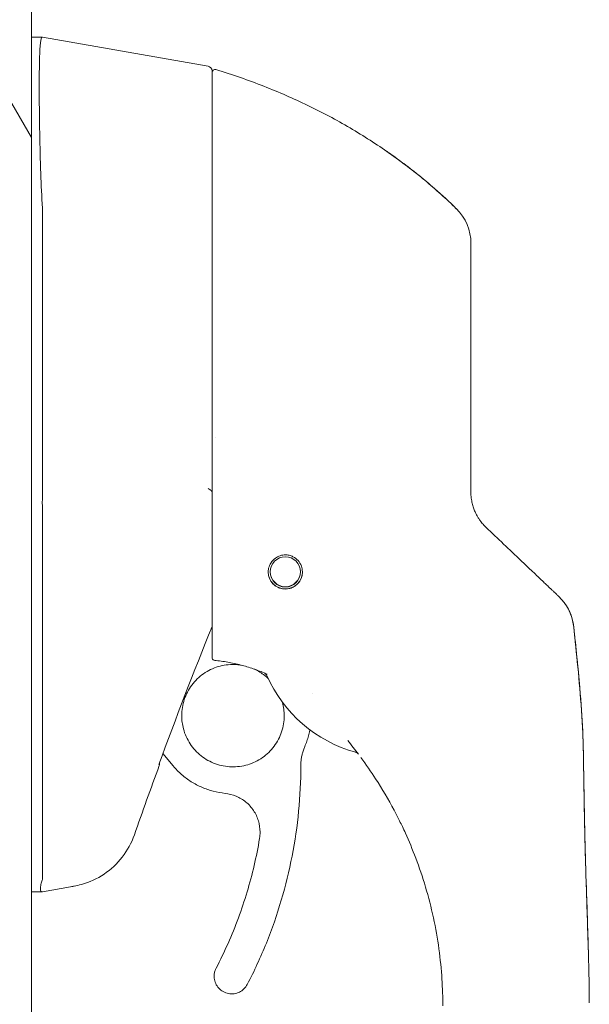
# Model space of a CAD drawing. Header units: inches. Extents: x 3 to 388, y 9 to 244.
# Tile 24 of 53: x 96.32 to 98.62, y 145.84 to 149.81. Entities that reach past the tile are written whole.
import ezdxf

# ---------------------------------------------------------------- set-up
doc = ezdxf.new("R2010")
doc.units = ezdxf.units.IN
doc.header["$LTSCALE"] = 23
doc.header["$MEASUREMENT"] = 0
for name, color, linetype, lineweight in [('Dimension (ANSI)', 7, 'Continuous', 5), ('Hatch (ANSI)', 7, 'Continuous', 5), ('Symbol (ANSI)', 7, 'Continuous', 5), ('Visible (ANSI)', 7, 'Continuous', 5)]:
    doc.layers.add(name, color=color, linetype=linetype, lineweight=lineweight)
doc.styles.add('ROMANS', font='romans.shx')
doc.dimstyles.new('Default (ANSI)', dxfattribs={"dimscale": 23, "dimtxt": 0.08, "dimasz": 0.098425, "dimexe": 0.125, "dimexo": 0.0625, "dimgap": 0.031496, "dimtad": 0, "dimtih": 1, "dimtoh": 1, "dimrnd": 1e-08, "dimzin": 0, "dimdsep": 46, "dimtxsty": 'ROMANS', "dimcen": 0.09, "dimdle": 0.393701, "dimclrd": 256, "dimclre": 256, "dimclrt": 256, "dimadec": 0, "dimazin": 0, "dimtfac": 1.25, "dimtofl": 0, "dimtmove": 0, "dimatfit": 3, "dimfxl": 0, "dimtolj": 1, "dimtzin": 0, "dimlwd": -1, "dimlwe": -1, "dimarcsym": 0})
doc.dimstyles.new('Default (ANSI)$7', dxfattribs={"dimscale": 23, "dimtxt": 0.08, "dimasz": 0.098425, "dimexe": 0.125, "dimexo": 0.0625, "dimgap": 0.031496, "dimtad": 0, "dimtih": 1, "dimtoh": 1, "dimrnd": 1e-08, "dimzin": 0, "dimdsep": 46, "dimtxsty": 'ROMANS', "dimcen": 0.09, "dimdle": 0.393701, "dimclrd": 256, "dimclre": 256, "dimclrt": 256, "dimadec": 0, "dimazin": 0, "dimtfac": 1.25, "dimtofl": 0, "dimtmove": 0, "dimatfit": 3, "dimfxl": 0, "dimtolj": 1, "dimtzin": 0, "dimlwd": -1, "dimlwe": -1, "dimarcsym": 0})

# ---------------------------------------------------------------- blocks, each defined once
blk = doc.blocks.new('*D28')
at = {"layer": 'Defpoints', "color": 0}
for p in [(94.1748, 147.4799), (95.1748, 136.0303), (95.1748, 117.5149)]:
    blk.add_point(p, dxfattribs=at)
at = {"layer": 'Dimension (ANSI)'}
for p, q in [((94.1748, 146.0424), (94.1748, 133.1553)), ((91.911, 136.0303), (89.6472, 136.0303)), ((97.4385, 136.0303), (99.9283, 136.0303))]:
    blk.add_line(p, q, dxfattribs=at)
for points in [[(91.911, 136.4076), (91.911, 135.653), (94.1748, 136.0303)], [(97.4385, 136.4076), (97.4385, 135.653), (95.1748, 136.0303)]]:
    blk.add_solid(points, dxfattribs=at)
at = {"layer": 'Dimension (ANSI)', "insert": (100.6527, 136.9503), "char_height": 1.84, "attachment_point": 1, "style": 'ROMANS'}
blk.add_mtext('\\A1;1.00', dxfattribs=at)

msp = doc.modelspace()

# ---------------------------------------------------------------- hatches: boundary and pattern name
at = {"layer": 'Hatch (ANSI)'}
h = msp.add_hatch(dxfattribs=at)
h.set_pattern_fill('ANSI31', color=256, scale=23, angle=75, style=0)
edge = h.paths.add_edge_path()
edge.add_line((95.4953, 179.6568), (96.1516, 179.6568))
edge.add_line((96.1516, 179.6568), (96.2076, 179.6568))
edge.add_line((96.2076, 179.6568), (96.2453, 179.6568))
edge.add_ellipse((96.2453, 179.6256), major_axis=(0, 0.0312), ratio=1, start_angle=270, end_angle=360, ccw=False)
edge.add_line((96.2766, 179.6256), (96.2766, 179.5631))
edge.add_line((96.2766, 179.5631), (96.2766, 178.8131))
edge.add_line((96.2766, 178.8131), (96.2766, 118.0631))
edge.add_line((96.2766, 118.0631), (96.2766, 117.3131))
edge.add_line((96.2766, 117.3131), (96.2766, 117.2505))
edge.add_ellipse((96.2453, 117.2505), major_axis=(0.0312, 0), ratio=1, start_angle=270, end_angle=360, ccw=False)
edge.add_line((96.2453, 117.2192), (96.2074, 117.2192))
edge.add_line((96.2074, 117.2192), (96.1518, 117.2192))
edge.add_line((96.1518, 117.2192), (95.4953, 117.2192))
edge.add_line((95.4953, 117.2192), (95.4953, 117.1255))
edge.add_line((95.4953, 117.1255), (96.2453, 117.1255))
edge.add_ellipse((96.2453, 117.2505), major_axis=(0, -0.125), ratio=1, start_angle=0, end_angle=90)
edge.add_line((96.3703, 117.2505), (96.3703, 179.6256))
edge.add_ellipse((96.2453, 179.6256), major_axis=(0.1249, 0), ratio=1, start_angle=0, end_angle=90)
edge.add_line((96.2453, 179.7505), (95.4953, 179.7505))
edge.add_line((95.4953, 179.7505), (95.4953, 179.6568))

# ---------------------------------------------------------------- linework, layer by layer
at = {"layer": 'Visible (ANSI)'}
for p, q in [((96.3703, 117.2505), (96.3703, 179.6256)), ((96.3703, 149.7425), (96.4147, 149.7425)), ((96.4149, 149.7425), (96.4147, 149.7425)), ((97.0823, 149.6248), (96.4149, 149.7425)), ((97.0986, 149.2649), (97.0986, 149.6054)), ((96.4149, 149.0446), (96.4149, 147.9806)), ((96.4149, 147.75), (96.4149, 146.3456)), ((97.5019, 147.0949), (97.5019, 147.0949)), ((96.9001, 146.8508), (96.9416, 146.8014)), ((96.3703, 146.2937), (96.4138, 146.2937)), ((96.4138, 146.2937), (96.4149, 146.2937)), ((96.5281, 146.3136), (96.4149, 146.2937)), ((97.1069, 145.9524), (97.1069, 145.9527))]:
    msp.add_line(p, q, dxfattribs=at)
msp.add_circle((97.3939, 147.5843), 0.061, dxfattribs=at)
for centre, radius, start, end in [((97.0789, 149.6054), 0.0197, 0.0001, 80), ((97.1104, 149.5997), 0.0118, 73.0732, 180), ((96.2859, 149.0446), 0.129, 0.0104, 3.5102), ((97.9451, 148.9095), 0.1969, 360, 45.4728), ((97.3939, 147.5843), 0.0689, 180.0866, 359.908), ((97.3939, 147.5855), 0.061, 180.5649, 359.4351), ((97.3939, 147.5852), 0.061, 180.426, 359.574), ((97.3939, 147.5849), 0.061, 180.2801, 359.7199), ((97.8237, 147.3878), 0.5512, 203.6685, 254.6398), ((111.6599, 141.3513), 15.748, 159.74434, 160.82859)]:
    msp.add_arc(centre, radius, start, end, dxfattribs=at)
for centre, major_axis, ratio, start_param, end_param in [((98.4074, 147.9455), (-0.2377, -0.1397), 0.832675, 0.198438, 0.234151), ((98.3607, 147.3422), (-0.0314, 0.1943), 0.999998, 4.712389, 5.363425), ((98.3607, 147.3415), (0.1958, 0.0203), 0.999993, 0, 0.529728), ((97.3122, 147.1533), (0.0081, 0.0184), 0.957139, 6.283185, 6.286793), ((97.6299, 146.8906), (0.0155, 0.0128), 0.76332, 6.282539, 6.283187), ((97.8237, 147.3881), (0.5314, -0.1463), 0.999999, 4.712389, 4.712395), ((95.9615, 146.2937), (0.4534, 0.0534), 0.162943, 6.195184, 6.264012)]:
    msp.add_ellipse(centre, major_axis=major_axis, ratio=ratio, start_param=start_param, end_param=end_param, dxfattribs=at)
for points, knots in [([(96.4147, 149.7425), (96.4118, 149.7425), (96.4097, 149.7379), (96.4061, 149.7175), (96.4047, 149.6996), (96.4024, 149.6419), (96.4018, 149.5968), (96.4018, 149.4866), (96.4024, 149.4227), (96.4047, 149.3011), (96.4061, 149.2472), (96.4097, 149.1458), (96.4118, 149.099), (96.4147, 149.0525)], [-2.743472, -2.743472, -2.743472, -2.743472, -2.38819, -2.38819, -1.960551, -1.960551, -1.371951, -1.371951, -0.783309, -0.783309, -0.355409, -0.355409, 0, 0, 0, 0]), ([(98.0831, 149.0498), (98.0432, 149.089), (98.0007, 149.1276), (97.9556, 149.165), (97.9106, 149.2025), (97.863, 149.2389), (97.8128, 149.2741), (97.7627, 149.3093), (97.7099, 149.3433), (97.6546, 149.3756), (97.5994, 149.408), (97.5417, 149.4388), (97.484, 149.4666), (97.4264, 149.4945), (97.369, 149.5196), (97.3078, 149.5437), (97.2465, 149.5677), (97.1815, 149.5905), (97.1138, 149.611)], [0, 0, 0, 0, 0.166667, 0.166667, 0.166667, 0.333333, 0.333333, 0.333333, 0.5, 0.5, 0.5, 0.666667, 0.666667, 0.666667, 0.833333, 0.833333, 0.833333, 1, 1, 1, 1]), ([(97.0986, 149.2649), (97.0986, 149.2528), (97.0986, 149.2407), (97.0986, 149.229), (97.0986, 149.2114), (97.0986, 149.1944), (97.0986, 149.1781), (97.0986, 149.1618), (97.0986, 149.1462), (97.0986, 149.1313), (97.0986, 149.1163), (97.0986, 149.102), (97.0986, 149.0884), (97.0986, 149.0747), (97.0986, 149.0616), (97.0986, 149.0491), (97.0986, 149.0366), (97.0986, 149.0246), (97.0986, 149.0132), (97.0986, 149.0018), (97.0986, 148.9908), (97.0986, 148.9803), (97.0986, 148.9699), (97.0986, 148.9599), (97.0986, 148.9504), (97.0986, 148.9408), (97.0986, 148.9318), (97.0986, 148.9231), (97.0986, 148.9144), (97.0986, 148.9062), (97.0986, 148.8984)], [0.7387969, 0.7387969, 0.7387969, 0.7387969, 0.7567568, 0.7567568, 0.7567568, 0.7837838, 0.7837838, 0.7837838, 0.8108108, 0.8108108, 0.8108108, 0.8378378, 0.8378378, 0.8378378, 0.8648649, 0.8648649, 0.8648649, 0.8918919, 0.8918919, 0.8918919, 0.9189189, 0.9189189, 0.9189189, 0.9459459, 0.9459459, 0.9459459, 0.972973, 0.972973, 0.972973, 1, 1, 1, 1]), ([(97.7997, 149.2831), (97.7997, 149.2831), (97.7997, 149.2831), (97.7997, 149.2831), (97.7998, 149.2831), (97.7998, 149.2831), (97.7998, 149.2831), (97.8, 149.283), (97.8, 149.2829), (97.8005, 149.2826), (97.801, 149.2822), (97.8053, 149.2793), (97.8093, 149.2765), (97.821, 149.2682), (97.8288, 149.2627), (97.8598, 149.2404), (97.8828, 149.2231), (97.9674, 149.1569), (98.027, 149.1049), (98.0831, 149.0497)], [0.9372512, 0.9372512, 0.9372512, 0.9372512, 0.9373779, 0.9373779, 0.9379558, 0.9379558, 0.9385295, 0.9385295, 0.9396807, 0.9396807, 0.9443235, 0.9443235, 0.9812608, 0.9812608, 1.0541461, 1.0541461, 1.2727687, 1.2727687, 1.872969, 1.872969, 1.872969, 1.872969]), ([(98.0831, 149.0497), (98.0831, 149.0497), (98.0831, 149.0497), (98.0831, 149.0497), (98.0831, 149.0497), (98.0831, 149.0497), (98.0831, 149.0497), (98.0831, 149.0497), (98.0831, 149.0497), (98.0831, 149.0497)], [0.611625, 0.611625, 0.611625, 0.611625, 0.6315789, 0.6315789, 0.6315789, 0.6842105, 0.6842105, 0.6842105, 0.7155206, 0.7155206, 0.7155206, 0.7155206]), ([(98.1419, 148.2948), (98.1419, 148.3037), (98.1419, 148.3131), (98.1419, 148.323), (98.1419, 148.3328), (98.1419, 148.3432), (98.1419, 148.354), (98.1419, 148.3648), (98.1419, 148.3761), (98.1419, 148.3879), (98.1419, 148.3997), (98.1419, 148.412), (98.1419, 148.4248), (98.1419, 148.4376), (98.1419, 148.451), (98.1419, 148.4649), (98.1419, 148.4788), (98.1419, 148.4932), (98.1419, 148.5082), (98.1419, 148.5231), (98.1419, 148.5387), (98.1419, 148.5548), (98.1419, 148.571), (98.1419, 148.5877), (98.1419, 148.6049), (98.1419, 148.6221), (98.1419, 148.6399), (98.1419, 148.6581), (98.1419, 148.6762), (98.1419, 148.6949), (98.1419, 148.7126), (98.1419, 148.7303), (98.1419, 148.7471), (98.1419, 148.7622), (98.1419, 148.7774), (98.1419, 148.7908), (98.1419, 148.8029), (98.1419, 148.8149), (98.1419, 148.8254), (98.1419, 148.8347), (98.1419, 148.844), (98.1419, 148.852), (98.1419, 148.8591), (98.1419, 148.8661), (98.1419, 148.8721), (98.1419, 148.8773), (98.1419, 148.8825), (98.1419, 148.8868), (98.1419, 148.8905), (98.1419, 148.8941), (98.1419, 148.8971), (98.1419, 148.8995), (98.1419, 148.9019), (98.1419, 148.9037), (98.1419, 148.9051), (98.1419, 148.9065), (98.1419, 148.9075), (98.1419, 148.9081), (98.1419, 148.9087), (98.1419, 148.909), (98.1419, 148.909)], [0, 0, 0, 0, 0.05, 0.05, 0.05, 0.1, 0.1, 0.1, 0.15, 0.15, 0.15, 0.2, 0.2, 0.2, 0.25, 0.25, 0.25, 0.3, 0.3, 0.3, 0.35, 0.35, 0.35, 0.4, 0.4, 0.4, 0.45, 0.45, 0.45, 0.5, 0.5, 0.5, 0.55, 0.55, 0.55, 0.6, 0.6, 0.6, 0.65, 0.65, 0.65, 0.7, 0.7, 0.7, 0.75, 0.75, 0.75, 0.8, 0.8, 0.8, 0.85, 0.85, 0.85, 0.9, 0.9, 0.9, 0.95, 0.95, 0.95, 1, 1, 1, 1]), ([(97.0986, 148.8984), (97.0986, 148.8134), (97.0986, 148.7317), (97.0986, 148.6523), (97.0986, 148.573), (97.0986, 148.4961), (97.0986, 148.4238), (97.0986, 148.3514), (97.0986, 148.2836), (97.0986, 148.213), (97.0986, 148.1423), (97.0986, 148.0687), (97.0986, 147.9947)], [0, 0, 0, 0, 0.25, 0.25, 0.25, 0.5, 0.5, 0.5, 0.75, 0.75, 0.75, 1, 1, 1, 1]), ([(98.1419, 147.905), (98.1419, 147.9458), (98.1419, 147.9874), (98.1419, 148.0299), (98.1419, 148.0724), (98.1419, 148.1158), (98.1419, 148.1599), (98.1419, 148.2041), (98.1419, 148.249), (98.1419, 148.2948)], [0, 0, 0, 0, 0.3333333, 0.3333333, 0.3333333, 0.6666667, 0.6666667, 0.6666667, 1, 1, 1, 1]), ([(97.0986, 147.9947), (97.0986, 147.9848), (97.0986, 147.9747), (97.0986, 147.9642), (97.0986, 147.9537), (97.0986, 147.9428), (97.0986, 147.932), (97.0986, 147.9213), (97.0986, 147.9108), (97.0986, 147.9004), (97.0986, 147.89), (97.0986, 147.8797), (97.0986, 147.8695), (97.0986, 147.8593), (97.0986, 147.8492), (97.0986, 147.8394), (97.0986, 147.8295), (97.0986, 147.8198), (97.0986, 147.8099), (97.0986, 147.7999), (97.0986, 147.7897), (97.0986, 147.779), (97.0986, 147.7683), (97.0986, 147.757), (97.0986, 147.7457), (97.0986, 147.7343), (97.0986, 147.7227), (97.0986, 147.711), (97.0986, 147.6993), (97.0986, 147.6875), (97.0986, 147.6755), (97.0986, 147.6636), (97.0986, 147.6515), (97.0986, 147.6393), (97.0986, 147.6272), (97.0986, 147.615), (97.0986, 147.6028), (97.0986, 147.5906), (97.0986, 147.5784), (97.0986, 147.5661), (97.0986, 147.5538), (97.0986, 147.5413), (97.0986, 147.5296), (97.0986, 147.518), (97.0986, 147.5072), (97.0986, 147.4973), (97.0986, 147.4874), (97.0986, 147.4785), (97.0986, 147.4702), (97.0986, 147.4619), (97.0986, 147.4542), (97.0986, 147.447), (97.0986, 147.4397), (97.0986, 147.4328), (97.0986, 147.4262), (97.0986, 147.4195), (97.0986, 147.413), (97.0986, 147.4066), (97.0986, 147.4002), (97.0986, 147.394), (97.0986, 147.3878), (97.0986, 147.3816), (97.0986, 147.3755), (97.0986, 147.3694), (97.0986, 147.3634), (97.0986, 147.3573), (97.0986, 147.3513), (97.0986, 147.3453), (97.0986, 147.3395), (97.0986, 147.3342), (97.0986, 147.3289), (97.0986, 147.3241), (97.0986, 147.3197), (97.0986, 147.3154), (97.0986, 147.3114), (97.0986, 147.3079), (97.0986, 147.3043), (97.0986, 147.3011), (97.0986, 147.2981), (97.0986, 147.2952), (97.0986, 147.2925), (97.0986, 147.29), (97.0986, 147.2876), (97.0986, 147.2854), (97.0986, 147.2833), (97.0986, 147.2813), (97.0986, 147.2794), (97.0986, 147.2777), (97.0986, 147.2759), (97.0986, 147.2743), (97.0986, 147.2728), (97.0986, 147.2712), (97.0986, 147.2698), (97.0986, 147.2683), (97.0986, 147.2669), (97.0986, 147.2656), (97.0986, 147.2642), (97.0986, 147.2628), (97.0986, 147.2615), (97.0986, 147.2602), (97.0986, 147.2588), (97.0986, 147.2574), (97.0986, 147.2561), (97.0986, 147.2548), (97.0986, 147.2536), (97.0986, 147.2525), (97.0986, 147.2514), (97.0986, 147.2505), (97.0986, 147.2496), (97.0986, 147.2488), (97.0986, 147.248), (97.0986, 147.2474), (97.0986, 147.2467), (97.0986, 147.2461), (97.0986, 147.2455), (97.0986, 147.245), (97.0986, 147.2445), (97.0986, 147.244), (97.0986, 147.2436), (97.0986, 147.2432), (97.0986, 147.2428), (97.0986, 147.2425), (97.0986, 147.2421), (97.0986, 147.2419), (97.0986, 147.2416), (97.0986, 147.2413), (97.0986, 147.2411), (97.0986, 147.2408), (97.0986, 147.2406), (97.0986, 147.2404), (97.0986, 147.2403), (97.0986, 147.2401), (97.0986, 147.24), (97.0986, 147.2398), (97.0986, 147.2397), (97.0986, 147.2396), (97.0986, 147.2395), (97.0986, 147.2394), (97.0986, 147.2393), (97.0986, 147.2392), (97.0986, 147.2391), (97.0986, 147.2391), (97.0986, 147.239), (97.0986, 147.239), (97.0986, 147.2389), (97.0986, 147.2389), (97.0986, 147.2389), (97.0986, 147.2389), (97.0986, 147.2388), (97.0986, 147.2388), (97.0986, 147.2388)], [0, 0, 0, 0, 0.02, 0.02, 0.02, 0.04, 0.04, 0.04, 0.06, 0.06, 0.06, 0.08, 0.08, 0.08, 0.1, 0.1, 0.1, 0.12, 0.12, 0.12, 0.14, 0.14, 0.14, 0.16, 0.16, 0.16, 0.18, 0.18, 0.18, 0.2, 0.2, 0.2, 0.22, 0.22, 0.22, 0.24, 0.24, 0.24, 0.26, 0.26, 0.26, 0.28, 0.28, 0.28, 0.3, 0.3, 0.3, 0.32, 0.32, 0.32, 0.34, 0.34, 0.34, 0.36, 0.36, 0.36, 0.38, 0.38, 0.38, 0.4, 0.4, 0.4, 0.42, 0.42, 0.42, 0.44, 0.44, 0.44, 0.46, 0.46, 0.46, 0.48, 0.48, 0.48, 0.5, 0.5, 0.5, 0.52, 0.52, 0.52, 0.54, 0.54, 0.54, 0.56, 0.56, 0.56, 0.58, 0.58, 0.58, 0.6, 0.6, 0.6, 0.62, 0.62, 0.62, 0.64, 0.64, 0.64, 0.66, 0.66, 0.66, 0.68, 0.68, 0.68, 0.7, 0.7, 0.7, 0.72, 0.72, 0.72, 0.74, 0.74, 0.74, 0.76, 0.76, 0.76, 0.78, 0.78, 0.78, 0.8, 0.8, 0.8, 0.82, 0.82, 0.82, 0.84, 0.84, 0.84, 0.86, 0.86, 0.86, 0.88, 0.88, 0.88, 0.9, 0.9, 0.9, 0.92, 0.92, 0.92, 0.94, 0.94, 0.94, 0.96, 0.96, 0.96, 0.98, 0.98, 0.98, 1, 1, 1, 1]), ([(96.4149, 147.9792), (96.4145, 147.9405), (96.4143, 147.9019), (96.4143, 147.8254), (96.4145, 147.7878), (96.4149, 147.7513)], [-0.5896434, -0.5896434, -0.5896434, -0.5896434, -0.2948439, -0.2948439, 0, 0, 0, 0]), ([(97.0979, 147.9071), (97.0973, 147.909), (97.0964, 147.9107), (97.095, 147.9123), (97.0936, 147.9138), (97.0918, 147.9153), (97.0896, 147.9166), (97.0875, 147.9179), (97.085, 147.9192), (97.0824, 147.9205)], [0, 0, 0, 0, 0.333333, 0.333333, 0.333333, 0.666667, 0.666667, 0.666667, 1, 1, 1, 1]), ([(97.0979, 147.9071), (97.0982, 147.906), (97.0984, 147.9041), (97.0986, 147.8994), (97.0986, 147.8969), (97.0986, 147.8946)], [-0.03976287, -0.03976287, -0.03976287, -0.03976287, -0.01919123, -0.01919123, 0, 0, 0, 0]), ([(98.1419, 147.9065), (98.1419, 147.8979), (98.1425, 147.8898), (98.1434, 147.8822), (98.1443, 147.8746), (98.1457, 147.8676), (98.1472, 147.861), (98.1488, 147.8545), (98.1506, 147.8484), (98.1525, 147.8428), (98.1544, 147.8371), (98.1565, 147.8319), (98.1586, 147.8271), (98.1607, 147.8223), (98.1629, 147.8179), (98.1651, 147.8138), (98.1673, 147.8097), (98.1695, 147.8059), (98.1717, 147.8024), (98.1739, 147.7988), (98.176, 147.7956), (98.1782, 147.7925), (98.1804, 147.7895), (98.1825, 147.7866), (98.1846, 147.784), (98.1867, 147.7813), (98.1889, 147.7788), (98.191, 147.7764), (98.1931, 147.774), (98.1952, 147.7717), (98.1973, 147.7695)], [0, 0, 0, 0, 0.1, 0.1, 0.1, 0.2, 0.2, 0.2, 0.3, 0.3, 0.3, 0.4, 0.4, 0.4, 0.5, 0.5, 0.5, 0.6, 0.6, 0.6, 0.7, 0.7, 0.7, 0.8, 0.8, 0.8, 0.9, 0.9, 0.9, 1, 1, 1, 1]), ([(97.3939, 147.5152), (97.3887, 147.5152), (97.3835, 147.5158), (97.3732, 147.5182), (97.3683, 147.5199), (97.3562, 147.5258), (97.3496, 147.5307), (97.3379, 147.543), (97.3331, 147.5505), (97.3272, 147.5652), (97.3256, 147.5722), (97.3247, 147.5859), (97.3252, 147.5926), (97.3283, 147.6064), (97.3311, 147.6135), (97.3399, 147.6277), (97.3461, 147.6345), (97.3594, 147.6441), (97.3659, 147.6474), (97.3796, 147.6518), (97.3867, 147.6529), (97.3939, 147.6529)], [-0.5739281, -0.5739281, -0.5739281, -0.5739281, -0.533814, -0.533814, -0.4939143, -0.4939143, -0.4307597, -0.4307597, -0.3597657, -0.3597657, -0.3005984, -0.3005984, -0.2454531, -0.2454531, -0.1831514, -0.1831514, -0.1104073, -0.1104073, -0.0546787, -0.0546787, -0.000001, -0.000001, -0.000001, -0.000001]), ([(97.3939, 147.6529), (97.3992, 147.6529), (97.4045, 147.6523), (97.4149, 147.6499), (97.4199, 147.648), (97.4326, 147.6417), (97.4396, 147.6363), (97.4511, 147.6233), (97.4556, 147.6159), (97.4612, 147.6005), (97.4626, 147.5928), (97.4629, 147.5774), (97.4617, 147.5699), (97.4569, 147.5552), (97.4533, 147.5483), (97.4433, 147.5353), (97.4369, 147.5296), (97.4243, 147.5219), (97.4185, 147.5194), (97.4064, 147.5161), (97.4002, 147.5152), (97.3939, 147.5152)], [-0.5692874, -0.5692874, -0.5692874, -0.5692874, -0.5288858, -0.5288858, -0.4876841, -0.4876841, -0.4202422, -0.4202422, -0.3530717, -0.3530717, -0.2912927, -0.2912927, -0.2304014, -0.2304014, -0.1671779, -0.1671779, -0.0985288, -0.0985288, -0.0485921, -0.0485921, -0.000001, -0.000001, -0.000001, -0.000001]), ([(98.3445, 147.6293), (98.3503, 147.6238), (98.3565, 147.6179), (98.3634, 147.6114), (98.3703, 147.6048), (98.3779, 147.5976), (98.3853, 147.5906), (98.3928, 147.5835), (98.4001, 147.5765), (98.4069, 147.5701), (98.4137, 147.5636), (98.4199, 147.5577), (98.4257, 147.5522), (98.4314, 147.5467), (98.4367, 147.5417), (98.4415, 147.5371), (98.4463, 147.5325), (98.4507, 147.5284), (98.4547, 147.5246), (98.4587, 147.5208), (98.4623, 147.5173), (98.4656, 147.5142), (98.4688, 147.5111), (98.4717, 147.5083), (98.4744, 147.5059), (98.477, 147.5034), (98.4793, 147.5012), (98.4813, 147.4993), (98.4833, 147.4973), (98.4851, 147.4957), (98.4866, 147.4942), (98.4881, 147.4928), (98.4894, 147.4915), (98.4905, 147.4905), (98.4916, 147.4894), (98.4925, 147.4885), (98.4933, 147.4878), (98.494, 147.4871), (98.4946, 147.4865), (98.4951, 147.4861), (98.4955, 147.4857), (98.4958, 147.4854), (98.496, 147.4852), (98.4962, 147.485), (98.4963, 147.4849), (98.4963, 147.4849)], [0, 0, 0, 0, 0.0666667, 0.0666667, 0.0666667, 0.1333333, 0.1333333, 0.1333333, 0.2, 0.2, 0.2, 0.2666667, 0.2666667, 0.2666667, 0.3333333, 0.3333333, 0.3333333, 0.4, 0.4, 0.4, 0.4666667, 0.4666667, 0.4666667, 0.5333333, 0.5333333, 0.5333333, 0.6, 0.6, 0.6, 0.6666667, 0.6666667, 0.6666667, 0.7333333, 0.7333333, 0.7333333, 0.8, 0.8, 0.8, 0.8666667, 0.8666667, 0.8666667, 0.9333333, 0.9333333, 0.9333333, 1, 1, 1, 1]), ([(98.5374, 147.4288), (98.5374, 147.4288), (98.5374, 147.4288), (98.5379, 147.4277), (98.5395, 147.4246), (98.5433, 147.4157), (98.5445, 147.4126), (98.5478, 147.4035), (98.55, 147.3966), (98.554, 147.3807), (98.5556, 147.3715), (98.5566, 147.3621)], [0.3053987, 0.3053987, 0.3053987, 0.3053987, 0.3282616, 0.3282616, 0.4478101, 0.4478101, 0.4954122, 0.4954122, 0.5678673, 0.5678673, 0.6460099, 0.6460099, 0.6460099, 0.6460099]), ([(98.5953, 146.8558), (98.5943, 146.9124), (98.5915, 146.9701), (98.5875, 147.0277), (98.5836, 147.0855), (98.5785, 147.1432), (98.5731, 147.1992), (98.5677, 147.2552), (98.562, 147.3096), (98.5565, 147.3618)], [0.0020287, 0.0020287, 0.0020287, 0.0020287, 0.3333333, 0.3333333, 0.3333333, 0.6666667, 0.6666667, 0.6666667, 1, 1, 1, 1]), ([(98.5566, 147.3621), (98.5651, 147.2805), (98.5737, 147.1989), (98.5859, 147.0559), (98.5903, 146.9944), (98.5934, 146.9215), (98.5938, 146.91), (98.5943, 146.8946), (98.5945, 146.8905), (98.5947, 146.8827), (98.5948, 146.8789), (98.5949, 146.8741), (98.5949, 146.8726), (98.595, 146.8688), (98.595, 146.8671), (98.5952, 146.8606), (98.5952, 146.8606), (98.5952, 146.8595), (98.5952, 146.8594), (98.5952, 146.8594)], [0.000007, 0.000007, 0.000007, 0.000007, 0.62501, 0.62501, 1.093866, 1.093866, 1.181845, 1.181845, 1.213164, 1.213164, 1.244798, 1.244798, 1.260531, 1.260531, 1.292347, 1.292347, 1.419912, 1.419912, 1.535065, 1.535065, 1.535065, 1.535065]), ([(97.1092, 147.2271), (97.1079, 147.2272), (97.1066, 147.2276), (97.104, 147.2288), (97.1027, 147.2297), (97.1007, 147.232), (97.0999, 147.2333), (97.0989, 147.236), (97.0986, 147.2374), (97.0986, 147.2388)], [0, 0, 0, 0, 0.01021357, 0.01021357, 0.02188893, 0.02188893, 0.03336269, 0.03336269, 0.0441913, 0.0441913, 0.0441913, 0.0441913]), ([(96.9761, 147.004), (96.9761, 147.026), (96.9797, 147.048), (96.9935, 147.0899), (97.0038, 147.1097), (97.0302, 147.1451), (97.0462, 147.1606), (97.0823, 147.1859), (97.1024, 147.1956), (97.1447, 147.2083), (97.1668, 147.2112), (97.1977, 147.2103), (97.2066, 147.2095), (97.2154, 147.2081)], [5.934696, 5.934696, 5.934696, 5.934696, 6.254696, 6.254696, 6.574696, 6.574696, 6.894696, 6.894696, 7.214696, 7.214696, 7.534696, 7.534696, 7.663835, 7.663835, 7.663835, 7.663835]), ([(97.1092, 147.2271), (97.1102, 147.227), (97.1112, 147.2269), (97.1133, 147.2267), (97.1143, 147.2265), (97.1153, 147.2264)], [-0.01552729, -0.01552729, -0.01552729, -0.01552729, -0.00775591, -0.00775591, -0.00000008, -0.00000008, -0.00000008, -0.00000008]), ([(97.3203, 147.1717), (97.3041, 147.1788), (97.2876, 147.1853), (97.2709, 147.1912), (97.2541, 147.197), (97.2372, 147.2023), (97.2201, 147.2068), (97.2029, 147.2114), (97.1856, 147.2153), (97.1682, 147.2186), (97.1507, 147.2219), (97.133, 147.2245), (97.1153, 147.2264)], [0, 0, 0, 0, 0.25, 0.25, 0.25, 0.5, 0.5, 0.5, 0.75, 0.75, 0.75, 1, 1, 1, 1]), ([(97.2689, 147.1918), (97.2839, 147.185), (97.2981, 147.1763), (97.3156, 147.1624), (97.32, 147.1586), (97.3243, 147.1546)], [7.9353654, 7.9353654, 7.9353654, 7.9353654, 8.174696, 8.174696, 8.2594098, 8.2594098, 8.2594098, 8.2594098]), ([(97.3189, 147.1665), (97.3181, 147.1684), (97.3169, 147.1702), (97.3152, 147.1722), (97.3146, 147.1727), (97.3135, 147.1738), (97.3128, 147.1743), (97.3119, 147.175), (97.3116, 147.1752), (97.311, 147.1756), (97.3108, 147.1757), (97.3103, 147.176), (97.3102, 147.176), (97.3101, 147.1761)], [0, 0, 0, 0, 0.01596637, 0.01596637, 0.02233044, 0.02233044, 0.03098843, 0.03098843, 0.03798263, 0.03798263, 0.04787163, 0.04787163, 0.05895512, 0.05895512, 0.05895512, 0.05895512]), ([(97.3824, 147.0575), (97.3824, 147.0575), (97.3825, 147.0575), (97.3871, 147.04), (97.3895, 147.022), (97.3895, 147.004)], [8.8139967, 8.8139967, 8.8139967, 8.8139967, 8.814696, 8.814696, 9.0762887, 9.0762887, 9.0762887, 9.0762887]), ([(97.3895, 147.004), (97.3895, 146.982), (97.3859, 146.96), (97.3721, 146.9183), (97.3618, 146.8984), (97.3354, 146.8631), (97.3194, 146.8475), (97.2833, 146.8222), (97.2632, 146.8125), (97.2209, 146.7999), (97.1988, 146.797), (97.1547, 146.7982), (97.1328, 146.8024), (97.0914, 146.8175), (97.0719, 146.8284), (97.0373, 146.8558), (97.0222, 146.8722), (96.998, 146.9091), (96.9888, 146.9294), (96.9785, 146.9681), (96.9761, 146.986), (96.9761, 147.004)], [2.794316, 2.794316, 2.794316, 2.794316, 3.113103, 3.113103, 3.433104, 3.433104, 3.753104, 3.753104, 4.073104, 4.073104, 4.393103, 4.393103, 4.713103, 4.713103, 5.033103, 5.033103, 5.353103, 5.353103, 5.673103, 5.673103, 5.933483, 5.933483, 5.933483, 5.933483]), ([(97.4926, 146.9471), (97.4925, 146.9465), (97.4924, 146.9458), (97.4908, 146.9376), (97.4891, 146.9302), (97.4852, 146.9155), (97.483, 146.9082), (97.478, 146.8938), (97.4752, 146.8867), (97.4722, 146.8797)], [2.9744419, 2.9744419, 2.9744419, 2.9744419, 2.9809663, 2.9809663, 3.0535003, 3.0535003, 3.1260344, 3.1260344, 3.1985684, 3.1985684, 3.1985684, 3.1985684]), ([(97.4722, 146.8797), (97.4701, 146.8748), (97.4682, 146.8699), (97.4648, 146.8598), (97.4633, 146.8547), (97.4608, 146.8443), (97.4597, 146.8391), (97.458, 146.8286), (97.4573, 146.8233), (97.4565, 146.8127), (97.4563, 146.8074), (97.4563, 146.8021)], [6.2262096, 6.2262096, 6.2262096, 6.2262096, 6.3072936, 6.3072936, 6.3883777, 6.3883777, 6.4694617, 6.4694617, 6.5505458, 6.5505458, 6.6316298, 6.6316298, 6.6316298, 6.6316298]), ([(97.6867, 146.851), (97.6867, 146.851), (97.6867, 146.8511), (97.6865, 146.8513), (97.6863, 146.8515), (97.6858, 146.8519), (97.6856, 146.8521), (97.6848, 146.8528), (97.6841, 146.8532), (97.6822, 146.8546), (97.6807, 146.8553), (97.6787, 146.856), (97.6782, 146.8562), (97.6777, 146.8563)], [0.04719883, 0.04719883, 0.04719883, 0.04719883, 0.04815469, 0.04815469, 0.05124966, 0.05124966, 0.05434471, 0.05434471, 0.06057112, 0.06057112, 0.07300749, 0.07300749, 0.07679033, 0.07679033, 0.07679033, 0.07679033]), ([(98.5953, 146.8545), (98.5953, 146.8541), (98.5953, 146.8545), (98.5954, 146.8499), (98.5954, 146.8494), (98.5954, 146.848), (98.5954, 146.8472), (98.5954, 146.8454), (98.5955, 146.8442), (98.5955, 146.8405), (98.5956, 146.8376), (98.5957, 146.8287), (98.5958, 146.8226), (98.5961, 146.8061), (98.5963, 146.7957), (98.5969, 146.7542), (98.5974, 146.723), (98.5995, 146.5984), (98.6015, 146.505), (98.608, 146.2718), (98.6138, 146.132), (98.6175, 145.976), (98.6178, 145.9599), (98.6184, 145.929), (98.6186, 145.914), (98.6189, 145.8868), (98.619, 145.8744), (98.6191, 145.8606), (98.6191, 145.8571), (98.6191, 145.8512), (98.6191, 145.8488), (98.6191, 145.8465), (98.6191, 145.8462), (98.6191, 145.8458), (98.6191, 145.8457), (98.6191, 145.8455), (98.6191, 145.8454), (98.6191, 145.8453), (98.6191, 145.8453), (98.6191, 145.8453), (98.6191, 145.8453), (98.6191, 145.8452), (98.6191, 145.8452), (98.6191, 145.8452)], [0, 0, 0, 0, 0.11596, 0.11596, 0.128622, 0.128622, 0.140261, 0.140261, 0.151942, 0.151942, 0.175588, 0.175588, 0.222215, 0.222215, 0.30144, 0.30144, 0.538979, 0.538979, 1.251692, 1.251692, 2.32059, 2.32059, 2.443126, 2.443126, 2.561446, 2.561446, 2.68411, 2.68411, 2.734276, 2.734276, 2.780751, 2.780751, 2.78752, 2.78752, 2.790413, 2.790413, 2.79186, 2.79186, 2.792583, 2.792583, 2.792945, 2.792945, 2.792972, 2.792972, 2.792972, 2.792972]), ([(98.5953, 146.8513), (98.5953, 146.8513), (98.5953, 146.8513), (98.5953, 146.8511), (98.5953, 146.8509), (98.5954, 146.8491), (98.5954, 146.8484), (98.5954, 146.8463), (98.5954, 146.8455), (98.5955, 146.8436), (98.5955, 146.8427), (98.5955, 146.8403), (98.5955, 146.8387), (98.5956, 146.8353), (98.5956, 146.8335), (98.5957, 146.8286), (98.5958, 146.8255), (98.5959, 146.8157), (98.596, 146.809), (98.5965, 146.7819), (98.5968, 146.7616), (98.5981, 146.6805), (98.5992, 146.6197), (98.6024, 146.4679), (98.6049, 146.3768), (98.6101, 146.2184), (98.6126, 146.1478), (98.6148, 146.0756), (98.6151, 146.0656), (98.6156, 146.0517), (98.6157, 146.0468), (98.6158, 146.0415), (98.6159, 146.0401), (98.6159, 146.0386), (98.6159, 146.0382), (98.6159, 146.038), (98.6159, 146.0379), (98.6159, 146.0379)], [2.385573, 2.385573, 2.385573, 2.385573, 2.413423, 2.413423, 2.521095, 2.521095, 2.561563, 2.561563, 2.578262, 2.578262, 2.58963, 2.58963, 2.604275, 2.604275, 2.618931, 2.618931, 2.642678, 2.642678, 2.694264, 2.694264, 2.848836, 2.848836, 3.312396, 3.312396, 4.007988, 4.007988, 4.531684, 4.531684, 4.619556, 4.619556, 4.67259, 4.67259, 4.699088, 4.699088, 4.715138, 4.715138, 4.720726, 4.720726, 4.720726, 4.720726]), ([(96.8866, 146.814), (96.8867, 146.8137), (96.8867, 146.8133), (96.887, 146.8115), (96.887, 146.8101), (96.8868, 146.8069), (96.8864, 146.8051), (96.8858, 146.8035)], [0.02089473, 0.02089473, 0.02089473, 0.02089473, 0.02378842, 0.02378842, 0.03458493, 0.03458493, 0.0481264, 0.0481264, 0.0481264, 0.0481264]), ([(97.1507, 146.6906), (97.1346, 146.6923), (97.1186, 146.6952), (97.0874, 146.7034), (97.072, 146.7087), (97.0424, 146.7216), (97.0281, 146.7291), (97.0007, 146.7464), (96.9877, 146.7561), (96.9634, 146.7774), (96.952, 146.789), (96.9416, 146.8014)], [4.4660699, 4.4660699, 4.4660699, 4.4660699, 4.6200535, 4.6200535, 4.774037, 4.774037, 4.9280206, 4.9280206, 5.0820042, 5.0820042, 5.2359878, 5.2359878, 5.2359878, 5.2359878]), ([(97.4563, 146.8021), (97.4563, 146.7409), (97.4533, 146.6798), (97.4416, 146.5581), (97.4328, 146.4975), (97.4095, 146.3775), (97.395, 146.318), (97.3603, 146.2008), (97.3402, 146.143), (97.2944, 146.0296), (97.2688, 145.974), (97.2406, 145.9197)], [2.7931481, 2.7931481, 2.7931481, 2.7931481, 2.8890045, 2.8890045, 2.9848609, 2.9848609, 3.0807173, 3.0807173, 3.1765737, 3.1765737, 3.27243, 3.27243, 3.27243, 3.27243]), ([(97.8657, 146.5564), (97.8621, 146.5638), (97.8584, 146.5715), (97.8475, 146.5937), (97.84, 146.6083), (97.8094, 146.666), (97.7846, 146.7083), (97.7391, 146.7785), (97.7194, 146.807), (97.6987, 146.835)], [0, 0, 0, 0, 0.0657042, 0.0657042, 0.190626, 0.190626, 0.565452, 0.565452, 0.8309819, 0.8309819, 0.8309819, 0.8309819]), ([(97.1507, 146.6906), (97.166, 146.6891), (97.1811, 146.6852), (97.2096, 146.6733), (97.2229, 146.6653), (97.2467, 146.6457), (97.2572, 146.6341), (97.2742, 146.6084), (97.2809, 146.5943), (97.2898, 146.5648), (97.2921, 146.5494), (97.2921, 146.534)], [1.324477, 1.324477, 1.324477, 1.324477, 1.618202, 1.618202, 1.911928, 1.911928, 2.205653, 2.205653, 2.499378, 2.499378, 2.793103, 2.793103, 2.793103, 2.793103]), ([(96.7852, 146.5229), (96.774, 146.4908), (96.7574, 146.4601), (96.716, 146.4068), (96.6909, 146.3834), (96.6354, 146.3461), (96.6042, 146.3318), (96.5622, 146.3202), (96.5524, 146.3179), (96.5424, 146.3162)], [0.0000069, 0.0000069, 0.0000069, 0.0000069, 0.2593885, 0.2593885, 0.5141368, 0.5141368, 0.7690513, 0.7690513, 0.8459641, 0.8459641, 0.8459641, 0.8459641]), ([(97.2921, 146.534), (97.2921, 146.5323), (97.2921, 146.5306), (97.292, 146.5272), (97.2919, 146.5255), (97.2916, 146.522), (97.2915, 146.5202), (97.2911, 146.5167), (97.2909, 146.515), (97.2905, 146.5115), (97.2902, 146.5098), (97.2899, 146.5081)], [2.7946953, 2.7946953, 2.7946953, 2.7946953, 2.8264876, 2.8264876, 2.8598718, 2.8598718, 2.893256, 2.893256, 2.9266401, 2.9266401, 2.9600243, 2.9600243, 2.9600243, 2.9600243]), ([(98.0286, 145.8336), (98.0286, 145.8674), (98.0276, 145.9032), (98.0251, 145.9417), (98.0227, 145.9802), (98.0186, 146.0214), (98.0129, 146.0631), (98.0072, 146.1047), (97.9998, 146.1469), (97.9907, 146.1887), (97.9817, 146.2306), (97.9711, 146.2722), (97.9591, 146.3126), (97.9471, 146.353), (97.9337, 146.3923), (97.92, 146.4286), (97.9063, 146.4649), (97.8923, 146.4983), (97.8782, 146.5294)], [0, 0, 0, 0, 0.166667, 0.166667, 0.166667, 0.333333, 0.333333, 0.333333, 0.5, 0.5, 0.5, 0.666667, 0.666667, 0.666667, 0.833333, 0.833333, 0.833333, 1, 1, 1, 1]), ([(97.2899, 146.5081), (97.2838, 146.4717), (97.2765, 146.4355), (97.2597, 146.3636), (97.2502, 146.3279), (97.229, 146.2573), (97.2173, 146.2223), (97.1917, 146.1531), (97.1778, 146.1188), (97.1479, 146.0514), (97.1319, 146.0181), (97.1149, 145.9854)], [2.9600243, 2.9600243, 2.9600243, 2.9600243, 3.0225055, 3.0225055, 3.0849866, 3.0849866, 3.1474678, 3.1474678, 3.2099489, 3.2099489, 3.27243, 3.27243, 3.27243, 3.27243]), ([(96.4138, 146.3403), (96.4118, 146.3353), (96.41, 146.3293), (96.4073, 146.3167), (96.4067, 146.311), (96.4067, 146.3018), (96.4073, 146.2984), (96.41, 146.2942), (96.412, 146.2937), (96.4138, 146.2937)], [-0.157039, -0.157039, -0.157039, -0.157039, -0.1189305, -0.1189305, -0.0791328, -0.0791328, -0.0397931, -0.0397931, 0, 0, 0, 0]), ([(96.5424, 146.3162), (96.5423, 146.3162), (96.5422, 146.3161), (96.5418, 146.3161), (96.541, 146.3159), (96.5394, 146.3156), (96.5371, 146.3152), (96.5347, 146.3148), (96.5317, 146.3143), (96.5281, 146.3136)], [0.4993907, 0.4993907, 0.4993907, 0.4993907, 0.6, 0.6, 0.6, 0.8, 0.8, 0.8, 1, 1, 1, 1]), ([(97.1069, 145.9527), (97.1069, 145.9549), (97.107, 145.9572), (97.1074, 145.9617), (97.1078, 145.964), (97.1086, 145.9684), (97.1092, 145.9706), (97.1104, 145.975), (97.1112, 145.9771), (97.1129, 145.9813), (97.1138, 145.9834), (97.1149, 145.9854)], [5.9346961, 5.9346961, 5.9346961, 5.9346961, 6.0305614, 6.0305614, 6.1264267, 6.1264267, 6.2222921, 6.2222921, 6.3181574, 6.3181574, 6.4140227, 6.4140227, 6.4140227, 6.4140227]), ([(97.2406, 145.9197), (97.2372, 145.913), (97.2326, 145.9069), (97.2217, 145.8964), (97.2155, 145.892), (97.2019, 145.8854), (97.1945, 145.8832), (97.1796, 145.8812), (97.1719, 145.8814), (97.1571, 145.8842), (97.1499, 145.8868), (97.1367, 145.8942), (97.1306, 145.899), (97.1204, 145.9101), (97.1162, 145.9165), (97.11, 145.9303), (97.108, 145.9377), (97.107, 145.9476), (97.1069, 145.95), (97.1069, 145.9524)], [3.27243, 3.27243, 3.27243, 3.27243, 3.59243, 3.59243, 3.91243, 3.91243, 4.23243, 4.23243, 4.55243, 4.55243, 4.87243, 4.87243, 5.19243, 5.19243, 5.51243, 5.51243, 5.83243, 5.83243, 5.934696, 5.934696, 5.934696, 5.934696])]:
    msp.add_open_spline(points, degree=3, knots=knots, dxfattribs=at)
for points in [[(97.1114, 148.1274), (97.1114, 148.1274), (97.1114, 148.1274), (97.1114, 148.1274)], [(96.4149, 147.9792), (96.4149, 147.9797), (96.4149, 147.9801), (96.4149, 147.9806)], [(98.2032, 147.7636), (98.25, 147.7192), (98.297, 147.6745), (98.3445, 147.6293)], [(96.4149, 147.75), (96.4149, 147.7504), (96.4149, 147.7509), (96.4149, 147.7513)], [(97.0986, 147.3639), (97.0242, 147.1796), (96.9525, 146.9941), (96.8842, 146.8074)], [(98.5566, 147.362), (98.5566, 147.362), (98.5566, 147.362), (98.5566, 147.362)], [(97.3205, 147.1716), (97.3204, 147.1717), (97.3203, 147.1717), (97.3203, 147.1717)], [(97.6882, 146.849), (97.6746, 146.8671), (97.6603, 146.8853), (97.6454, 146.9034)], [(98.5953, 146.8555), (98.595, 146.8716), (98.5946, 146.8878), (98.594, 146.904)], [(98.5953, 146.8545), (98.5953, 146.8548), (98.5953, 146.8552), (98.5953, 146.8555)], [(96.8842, 146.8074), (96.8842, 146.8074), (96.8842, 146.8074), (96.8842, 146.8074)], [(96.8858, 146.8035), (96.8858, 146.8035), (96.8858, 146.8035), (96.8858, 146.8035)], [(97.8782, 146.5294), (97.8741, 146.5384), (97.87, 146.5473), (97.8657, 146.5564)]]:
    msp.add_open_spline(points, degree=3, dxfattribs=at)

# ---------------------------------------------------------------- dimensions: what is measured, and where the dimension line sits
at = {"layer": 'Dimension (ANSI)'}
dim = msp.add_linear_dim(base=(95.1748, 136.0303), p1=(94.1748, 147.4799), p2=(95.1748, 117.5149), angle=180, dimstyle='Default (ANSI)', override={"dimtih": 0, "dimtoh": 0, "dimdec": 2, "dimse2": 1, "dimtp": 0, "dimtm": 0, "dimtdec": 2, "dimatfit": 1}, dxfattribs=at)
dim.commit()
dim.dimension.update_dxf_attribs({"geometry": '*D28', "text_midpoint": (103.3251, 136.0303), "dimtype": 160})

# ---------------------------------------------------------------- leaders
at = {"layer": 'Symbol (ANSI)', "annotation_type": 0, "has_hookline": 1, "hookline_direction": 0, "text_width": 25.9232}
msp.add_leader([(88.2877, 148.9799), (97.1344, 165.5543), (99.3982, 165.5543)], dimstyle='Default (ANSI)$7', override={"dimtad": 0}, dxfattribs=at)

doc.saveas('drawing.dxf')
